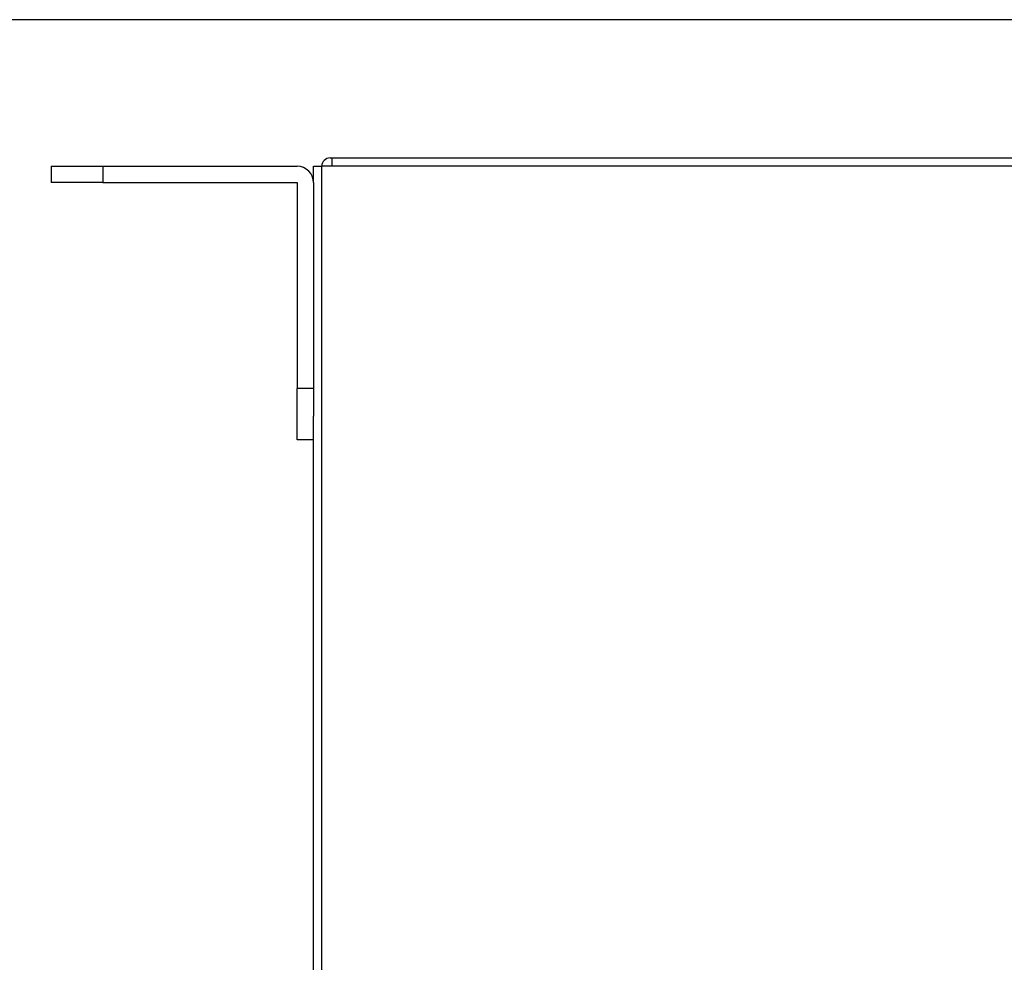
# Model space of a CAD drawing. Header units: millimetres. Extents: x 0 to 1524, y 0 to 1016.
# Tile 166 of 256: x 516 to 612, y 696 to 787. Entities that reach past the tile are written whole.
import ezdxf

# ---------------------------------------------------------------- set-up
doc = ezdxf.new("R2010")
doc.units = ezdxf.units.MM
doc.header["$LTSCALE"] = 83.82
doc.layers.get('0').update_dxf_attribs({"linetype": 'CONTINUOUS'})
doc.styles.get("Standard").update_dxf_attribs({"font": 'txt', "width": 0.8})
doc.dimstyles.new('DIMSTYLE_1', dxfattribs={"dimtxt": 15, "dimasz": 12, "dimexe": 0.18, "dimexo": 0.0625, "dimgap": 0.09, "dimtad": 1, "dimzin": 0, "dimdsep": 46, "dimtxsty": 'STANDARD', "dimblk": 'CLOSED', "dimblk1": 'CLOSED', "dimblk2": 'CLOSED', "dimcen": 0.09, "dimadec": 0, "dimazin": 0, "dimtp": 0.01, "dimtm": 0.01, "dimtfac": 1, "dimtofl": 0, "dimtmove": 0, "dimatfit": 3, "dimldrblk": 'CLOSED', "dimfxl": 1, "dimtolj": 1, "dimtzin": 0, "dimarcsym": 0})

# ---------------------------------------------------------------- blocks, each defined once
blk = doc.blocks.new('_CLOSED')
at = {"color": 0, "linetype": 'BYBLOCK'}
for p, q in [((0, 0), (-1, 0.2083)), ((-1, 0.2083), (-1, -0.2083)), ((-1, -0.2083), (0, 0)), ((-1, 0), (0, 0))]:
    blk.add_line(p, q, dxfattribs=at)
blk = doc.blocks.new('*D8')
at = {"color": 2, "linetype": 'CONTINUOUS'}
for p, q in [((743.487, 787.116), (417.669, 787.116)), ((418.669, 787.116), (418.669, 678.137)), ((418.669, 569.158), (418.669, 678.137)), ((571.056, 569.158), (417.669, 569.158))]:
    blk.add_line(p, q, dxfattribs=at)
at = {"color": 2, "linetype": 'CONTINUOUS', "xscale": 12, "yscale": 12, "zscale": 12}
for p, rotation in [((418.669, 787.116), 90), ((418.669, 569.158), 270)]:
    blk.add_blockref('_CLOSED', p, dxfattribs=dict(at, rotation=rotation))

msp = doc.modelspace()

# ---------------------------------------------------------------- linework, layer by layer
at = {"color": 7, "linetype": 'CONTINUOUS'}
for p, q in [((546.194, 773.678), (546.394, 773.678)), ((546.394, 773.678), (974.394, 773.678)), ((546.394, 773.278), (546.394, 773.678)), ((546.394, 773.678), (974.394, 773.678)), ((519.094, 772.878), (524.094, 772.878)), ((519.094, 772.878), (519.094, 771.278)), ((524.094, 772.878), (542.994, 772.878)), ((524.094, 772.878), (524.094, 771.278)), ((544.594, 771.278), (544.594, 772.878)), ((544.594, 772.878), (545.394, 772.878)), ((544.594, 771.278), (544.594, 772.878)), ((546.394, 772.878), (545.394, 772.878)), ((545.394, 583.678), (545.394, 772.878)), ((546.394, 772.878), (546.394, 773.278)), ((974.394, 772.878), (546.394, 772.878)), ((524.094, 771.278), (519.094, 771.278)), ((524.094, 771.278), (542.994, 771.278)), ((542.994, 771.278), (542.994, 751.278)), ((544.594, 771.278), (544.594, 751.278)), ((542.994, 746.278), (542.994, 751.278)), ((544.594, 751.278), (542.994, 751.278)), ((544.594, 751.278), (544.594, 748.592)), ((544.594, 746.278), (544.594, 748.592)), ((544.594, 746.278), (544.594, 748.592)), ((544.594, 746.278), (542.994, 746.278)), ((544.594, 746.278), (542.994, 746.278)), ((544.594, 583.678), (544.594, 746.278)), ((544.594, 583.678), (544.594, 746.278))]:
    msp.add_line(p, q, dxfattribs=at)
for centre, radius, start, end in [((546.194, 772.878), 0.8, 90, 180), ((542.994, 771.278), 1.6, 0, 90)]:
    msp.add_arc(centre, radius, start, end, dxfattribs=at)

# ---------------------------------------------------------------- dimensions: what is measured, and where the dimension line sits
at = {"color": 2, "linetype": 'CONTINUOUS'}
dim = msp.add_linear_dim(base=(418.669, 787.116), p1=(571.056, 569.158), p2=(743.487, 787.116), angle=90, dimstyle='DIMSTYLE_1', dxfattribs=at)
dim.commit()
dim.dimension.update_dxf_attribs({"geometry": '*D8', "text_midpoint": (414.919, 642.137), "dimtype": 160})

doc.saveas('drawing.dxf')
